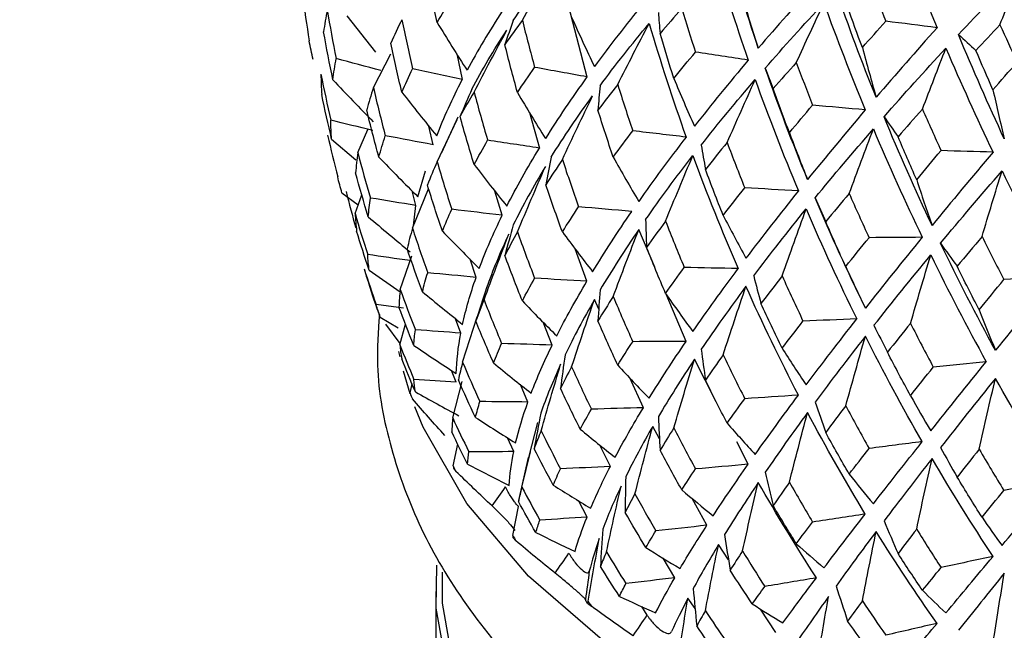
# Paper-space layout '_Trimetric' of a CAD drawing. Header units: millimetres. Extents: x -116 to 87, y -16 to 274.
# Tile 5 of 15: x -27 to -10, y 108 to 119. Entities that reach past the tile are written whole.
import ezdxf

# ---------------------------------------------------------------- set-up
doc = ezdxf.new("R2010")
doc.units = ezdxf.units.MM

psp = doc.layouts.new('_Trimetric')

# ---------------------------------------------------------------- linework, layer by layer
at = {"color": 7, "linetype": 'Continuous', "lineweight": 25}
for p, q in [((-17.812, 119.1), (-17.449, 117.712)), ((-21.504, 118.742), (-21.017, 118.126)), ((-21.054, 117.531), (-20.762, 118.101)), ((-19.647, 118.101), (-19.554, 117.667)), ((-19.627, 117.033), (-19.907, 116.431)), ((-18.417, 117.11), (-18.251, 116.512)), ((-20.043, 116.567), (-20.118, 116.882)), ((-19.978, 116.277), (-19.641, 116.991)), ((-21.317, 116.434), (-21.146, 116.824)), ((-21.759, 116.664), (-21.353, 116.31)), ((-20.304, 115.69), (-20.175, 116.125)), ((-21.585, 115.757), (-21.311, 115.553)), ((-21.364, 115.409), (-21.249, 115.724)), ((-20.336, 115.543), (-20.401, 115.788)), ((-20.395, 115.159), (-20.123, 115.823)), ((-18.879, 115.377), (-19.002, 115.786)), ((-20.378, 115.199), (-20.336, 115.543)), ((-16.305, 114.502), (-16.574, 115.138)), ((-20.601, 114.126), (-20.405, 114.694)), ((-17.449, 114.267), (-17.648, 114.814)), ((-19.321, 114.331), (-19.422, 114.637)), ((-21.127, 114.452), (-20.604, 114.086)), ((-15.775, 113.251), (-16.111, 114.045)), ((-20.545, 113.811), (-21.008, 113.871)), ((-17.25, 113.795), (-17.323, 113.956)), ((-20.94, 113.661), (-20.637, 113.481)), ((-20.603, 113.213), (-20.846, 113.543)), ((-20.608, 113.195), (-20.511, 113.54)), ((-19.578, 113.39), (-19.666, 113.633)), ((-19.548, 112.899), (-19.302, 113.667)), ((-18.036, 113.189), (-18.187, 113.575)), ((-20.604, 112.992), (-20.623, 113.08)), ((-15.267, 112.233), (-15.634, 112.949)), ((-20.433, 112.367), (-20.546, 112.746)), ((-19.659, 112.564), (-19.736, 112.762)), ((-20.436, 112.377), (-20.402, 112.535)), ((-19.716, 111.963), (-19.555, 112.572)), ((-16.497, 112.133), (-16.724, 112.634)), ((-18.446, 112.228), (-18.571, 112.523)), ((-20.424, 112.341), (-20.396, 112.282)), ((-18.282, 111.881), (-18.437, 111.291)), ((-16.225, 111.61), (-16.339, 111.818)), ((-18.685, 111.392), (-18.792, 111.627)), ((-14.727, 111.179), (-14.921, 111.557)), ((-19.706, 111.15), (-19.63, 111.518)), ((-18.548, 110.793), (-18.402, 111.39)), ((-17.054, 111.143), (-17.23, 111.503)), ((-18.443, 111.292), (-18.604, 110.566)), ((-19.702, 111.115), (-19.661, 111.058)), ((-17.448, 110.287), (-17.593, 110.565)), ((-15.423, 110.15), (-15.671, 110.601)), ((-18.7, 109.976), (-18.604, 110.468)), ((-18.703, 109.941), (-18.649, 109.887)), ((-15.059, 109.566), (-15.228, 109.825)), ((-15.967, 109.266), (-16.16, 109.594)), ((-20, 109.032), (-20, 72.03)), ((-15.624, 108.747), (-15.744, 108.919)), ((-17.441, 108.836), (-17.375, 108.786)), ((-16.433, 108.633), (-16.524, 108.779)), ((-14.261, 108.342), (-14.518, 108.736))]:
    psp.add_line(p, q, dxfattribs=at)
at = {"color": 7, "linetype": 'Continuous', "lineweight": 25, "flags": 128}
for points in [[(20.459, 112.446), (19.932, 111.236), (19.059, 109.973), (17.887, 108.776), (16.432, 107.664), (14.718, 106.654), (12.772, 105.764), (10.624, 105.005), (8.309, 104.392), (5.863, 103.933), (3.324, 103.635), (0.733, 103.504), (-1.869, 103.54), (-4.442, 103.745), (-6.945, 104.114), (-9.339, 104.642), (-11.585, 105.32), (-13.649, 106.137), (-15.497, 107.082), (-17.101, 108.138), (-18.435, 109.289), (-19.478, 110.518), (-20.215, 111.804), (-20.354, 112.145)], [(-0.094, 98.731), (-2.651, 98.822), (-5.164, 99.08), (-7.592, 99.502), (-9.896, 100.08), (-12.037, 100.806), (-13.981, 101.666), (-15.695, 102.647), (-17.151, 103.733), (-18.326, 104.906), (-19.2, 106.147), (-19.758, 107.435), (-19.993, 108.75), (-19.981, 109.476)], [(-19.894, 109.36), (-19.893, 108.837), (-19.66, 107.529), (-19.104, 106.247), (-18.234, 105.013), (-17.066, 103.845), (-15.617, 102.765), (-13.911, 101.788), (-11.977, 100.932), (-9.847, 100.211), (-7.554, 99.635), (-5.138, 99.216), (-2.637, 98.959), (-0.093, 98.868)]]:
    psp.add_lwpolyline(points, dxfattribs=at)
at = {"color": 7, "linetype": 'Continuous', "lineweight": 25}
for points, knots in [([(11.5, 205.72), (11.496, 206.615), (11.485, 209.222), (11.355, 213.451), (11.063, 218.36), (10.62, 223.137), (10.025, 227.777), (9.274, 232.271), (8.364, 236.61), (7.29, 240.786), (6.046, 244.788), (4.628, 248.6), (3.032, 252.206), (1.261, 255.584), (-0.681, 258.711), (-2.785, 261.566), (-5.034, 264.13), (-7.413, 266.395), (-9.904, 268.355), (-12.491, 270.012), (-15.159, 271.371), (-17.898, 272.437), (-20.696, 273.215), (-23.542, 273.709), (-26.426, 273.924), (-29.344, 273.864), (-32.292, 273.528), (-35.271, 272.917), (-38.283, 272.027), (-41.327, 270.85), (-44.402, 269.381), (-47.499, 267.616), (-50.609, 265.555), (-53.718, 263.205), (-56.809, 260.578), (-59.869, 257.688), (-62.887, 254.553), (-65.853, 251.187), (-68.764, 247.604), (-71.615, 243.817), (-74.404, 239.835), (-77.128, 235.67), (-79.784, 231.33), (-82.369, 226.825), (-84.88, 222.166), (-87.314, 217.363), (-89.667, 212.426), (-91.935, 207.365), (-94.114, 202.192), (-96.201, 196.918), (-98.191, 191.555), (-100.082, 186.113), (-101.868, 180.606), (-103.547, 175.046), (-105.114, 169.444), (-106.568, 163.814), (-107.903, 158.167), (-109.117, 152.516), (-110.208, 146.874), (-111.173, 141.252), (-112.008, 135.664), (-112.712, 130.12), (-113.282, 124.633), (-113.717, 119.214), (-114.012, 113.875), (-114.154, 109.31), (-114.168, 106.552), (-114.173, 105.508)], [0, 0, 0, 0, 0.00838, 0.024417, 0.040501, 0.056647, 0.072863, 0.089152, 0.105519, 0.121962, 0.13847, 0.155019, 0.171549, 0.187978, 0.204207, 0.220124, 0.235635, 0.250686, 0.265274, 0.279438, 0.293253, 0.306808, 0.320202, 0.333536, 0.34688, 0.360331, 0.373983, 0.387924, 0.402225, 0.416936, 0.432077, 0.447626, 0.463524, 0.479684, 0.496012, 0.512422, 0.52884, 0.545221, 0.561545, 0.577803, 0.593994, 0.610121, 0.626189, 0.642204, 0.658171, 0.674096, 0.689986, 0.705844, 0.721677, 0.737487, 0.75328, 0.769058, 0.784827, 0.800588, 0.816345, 0.832101, 0.847859, 0.863621, 0.879391, 0.895172, 0.910968, 0.926782, 0.942618, 0.958481, 0.974376, 0.990306, 1, 1, 1, 1]), ([(-91.173, 105.508), (-91.17, 106.298), (-91.16, 108.581), (-91.048, 112.462), (-90.799, 117.184), (-90.422, 122.024), (-89.921, 126.965), (-89.294, 131.993), (-88.544, 137.092), (-87.671, 142.245), (-86.678, 147.437), (-85.567, 152.652), (-84.342, 157.873), (-83.006, 163.086), (-81.562, 168.274), (-80.015, 173.421), (-78.371, 178.511), (-76.633, 183.53), (-74.808, 188.462), (-72.902, 193.293), (-70.922, 198.006), (-68.873, 202.589), (-66.763, 207.027), (-64.601, 211.307), (-62.393, 215.415), (-60.15, 219.339), (-57.879, 223.067), (-55.591, 226.587), (-53.296, 229.889), (-51.005, 232.963), (-48.729, 235.801), (-46.482, 238.395), (-44.274, 240.739), (-42.122, 242.829), (-40.037, 244.664), (-38.036, 246.243), (-36.133, 247.571), (-34.342, 248.655), (-32.678, 249.504), (-31.151, 250.133), (-29.77, 250.563), (-28.533, 250.814), (-27.426, 250.91), (-26.408, 250.866), (-25.396, 250.669), (-24.426, 250.299), (-23.432, 249.716), (-22.513, 249.008), (-21.55, 248.083), (-20.543, 246.905), (-19.505, 245.44), (-18.484, 243.729), (-17.491, 241.764), (-16.539, 239.543), (-15.639, 237.069), (-14.803, 234.344), (-14.042, 231.374), (-13.366, 228.166), (-12.782, 224.73), (-12.3, 221.076), (-11.923, 217.216), (-11.661, 213.16), (-11.521, 209.317), (-11.506, 206.788), (-11.5, 205.72)], [0, 0, 0, 0, 0.008604, 0.024854, 0.041144, 0.057479, 0.073853, 0.09026, 0.106696, 0.123155, 0.139632, 0.156125, 0.172628, 0.189139, 0.205652, 0.222166, 0.238674, 0.255174, 0.271661, 0.288132, 0.304582, 0.321008, 0.337403, 0.353764, 0.370084, 0.386358, 0.402578, 0.418738, 0.43483, 0.450847, 0.46678, 0.482623, 0.498369, 0.514014, 0.529558, 0.545007, 0.560379, 0.575704, 0.591028, 0.606418, 0.621997, 0.637968, 0.654669, 0.672692, 0.693171, 0.718039, 0.735987, 0.752392, 0.767888, 0.784316, 0.800151, 0.815683, 0.831092, 0.84648, 0.861891, 0.877365, 0.892925, 0.90858, 0.924333, 0.940181, 0.956118, 0.972139, 0.988235, 1, 1, 1, 1]), ([(-20.954, 113.702), (-20.974, 113.418), (-21.025, 112.662), (-20.787, 111.44), (-20.287, 110.079), (-19.511, 108.778), (-18.478, 107.541), (-17.186, 106.379), (-15.647, 105.31), (-13.885, 104.351), (-11.933, 103.519), (-9.823, 102.824), (-7.586, 102.271), (-5.252, 101.866), (-2.852, 101.611), (-0.416, 101.509), (2.024, 101.559), (4.438, 101.762), (6.794, 102.115), (9.063, 102.617), (11.217, 103.262), (13.228, 104.047), (15.07, 104.969), (16.718, 106.023), (18.143, 107.203), (19.311, 108.497), (20.196, 109.883), (20.766, 111.328), (21.043, 112.792), (20.974, 113.757), (20.94, 114.233)], [0, 0, 0, 0, 0.020024, 0.053252, 0.086505, 0.120412, 0.155386, 0.191456, 0.228319, 0.265561, 0.302836, 0.339998, 0.377024, 0.413931, 0.45075, 0.487518, 0.52427, 0.56104, 0.597858, 0.634762, 0.671794, 0.708996, 0.746403, 0.784022, 0.821785, 0.859368, 0.896288, 0.932047, 0.966499, 1, 1, 1, 1]), ([(-18.604, 110.468), (-18.604, 110.469), (-18.615, 110.475), (-18.642, 110.506), (-18.684, 110.559), (-18.731, 110.629), (-18.78, 110.709), (-18.811, 110.767), (-18.826, 110.796)], [0, 0, 0, 0, 0.016729, 0.213486, 0.410411, 0.606645, 0.804323, 1, 1, 1, 1]), ([(-19.05, 110.475), (-18.989, 110.416), (-18.866, 110.298), (-18.728, 110.149), (-18.685, 110.088), (-18.664, 110.059)], [0, 0, 0, 0, 0.341844, 0.68275, 1, 1, 1, 1]), ([(-17.754, 109.678), (-17.745, 109.663), (-17.728, 109.635), (-17.692, 109.58), (-17.627, 109.492), (-17.534, 109.39), (-17.46, 109.346), (-17.428, 109.35), (-17.415, 109.362), (-17.411, 109.372), (-17.409, 109.378)], [0, 0, 0, 0, 0.068735, 0.126229, 0.251156, 0.500283, 0.7491, 0.874618, 0.931709, 1, 1, 1, 1]), ([(-17.475, 108.898), (-17.476, 108.901), (-17.479, 108.905), (-17.489, 108.917), (-17.503, 108.931), (-17.526, 108.953), (-17.563, 108.988), (-17.625, 109.042), (-17.7, 109.107), (-17.785, 109.178), (-17.88, 109.258), (-17.949, 109.313), (-17.986, 109.343)], [0, 0, 0, 0, 0.069164, 0.135573, 0.196509, 0.250205, 0.377022, 0.499747, 0.622613, 0.749559, 0.864328, 1, 1, 1, 1]), ([(-16.433, 108.633), (-16.423, 108.618), (-16.405, 108.591), (-16.365, 108.539), (-16.292, 108.455), (-16.183, 108.36), (-16.092, 108.321), (-16.05, 108.327), (-16.031, 108.34), (-16.025, 108.35), (-16.022, 108.356)], [0, 0, 0, 0, 0.068735, 0.126229, 0.251156, 0.500283, 0.7491, 0.874618, 0.931709, 1, 1, 1, 1])]:
    psp.add_open_spline(points, degree=3, knots=knots, dxfattribs=at)
for points in [[(-12.212, 120.227), (-11.998, 119.661), (-11.773, 119.099), (-11.538, 118.541)], [(-14.556, 118.197), (-14.762, 118.805), (-14.952, 119.419), (-15.126, 120.038)], [(-15.319, 119.833), (-15.137, 119.216), (-14.939, 118.603), (-14.727, 117.995)], [(-18.693, 118.661), (-18.47, 118.991), (-18.226, 119.325), (-17.959, 119.663)], [(-18.54, 118.667), (-18.349, 119), (-18.155, 119.332), (-17.959, 119.663)], [(-11.177, 118.424), (-10.832, 118.794), (-10.476, 119.167), (-10.109, 119.545)], [(-10.477, 118.589), (-10.355, 118.909), (-10.233, 119.227), (-10.109, 119.545)], [(-19.978, 118.627), (-20.037, 118.9), (-20.092, 119.173), (-20.143, 119.447)], [(-13.576, 119.309), (-13.917, 118.933), (-14.244, 118.562), (-14.556, 118.197)], [(-12.656, 119.296), (-12.574, 119.08), (-12.49, 118.864), (-12.404, 118.65)], [(-22.255, 119.107), (-22.22, 118.845), (-22.181, 118.583), (-22.138, 118.322)], [(-19.978, 118.627), (-19.9, 118.762), (-19.817, 118.898), (-19.731, 119.035)], [(-14.823, 119.051), (-14.737, 118.764), (-14.648, 118.479), (-14.556, 118.197)], [(-12.568, 117.368), (-12.807, 117.963), (-13.033, 118.564), (-13.244, 119.171)], [(-16.497, 118.949), (-16.792, 118.589), (-17.067, 118.234), (-17.323, 117.886)], [(-15.849, 118.863), (-15.974, 118.723), (-16.096, 118.584), (-16.215, 118.446)], [(-15.849, 118.863), (-15.774, 118.617), (-15.697, 118.373), (-15.617, 118.129)], [(-14.44, 117.86), (-14.125, 118.22), (-13.795, 118.585), (-13.449, 118.954)], [(-13.915, 117.953), (-13.761, 118.288), (-13.606, 118.622), (-13.449, 118.954)], [(-13.449, 118.954), (-13.229, 118.349), (-12.996, 117.749), (-12.75, 117.155)], [(-12.799, 118.207), (-12.884, 118.433), (-12.967, 118.66), (-13.049, 118.888)], [(-21.834, 118.842), (-21.858, 118.717), (-21.879, 118.593), (-21.895, 118.47)], [(-21.834, 118.842), (-21.787, 118.567), (-21.737, 118.293), (-21.683, 118.02)], [(-18.879, 118.822), (-19.099, 118.483), (-19.297, 118.15), (-19.472, 117.823)], [(-17.708, 118.717), (-17.583, 118.437), (-17.455, 118.16), (-17.323, 117.886)], [(-16.243, 118.798), (-16.235, 118.681), (-16.225, 118.564), (-16.215, 118.446)], [(-20.574, 118.676), (-20.64, 118.543), (-20.703, 118.412), (-20.762, 118.28)], [(-20.574, 118.676), (-20.518, 118.4), (-20.457, 118.125), (-20.393, 117.85)], [(-19.978, 118.627), (-19.813, 118.356), (-19.645, 118.088), (-19.472, 117.823)], [(-18.54, 118.667), (-18.642, 118.529), (-18.74, 118.392), (-18.835, 118.255)], [(-18.693, 118.661), (-18.741, 118.526), (-18.788, 118.391), (-18.835, 118.255)], [(-18.54, 118.667), (-18.474, 118.401), (-18.405, 118.136), (-18.332, 117.872)], [(-17.228, 117.563), (-16.972, 117.908), (-16.696, 118.258), (-16.4, 118.613)], [(-16.93, 117.583), (-16.755, 117.927), (-16.579, 118.27), (-16.4, 118.613)], [(-16.4, 118.613), (-16.209, 117.967), (-16.001, 117.329), (-15.775, 116.697)], [(-12.799, 118.207), (-12.669, 118.354), (-12.538, 118.501), (-12.404, 118.65)], [(-11.538, 118.541), (-11.894, 118.144), (-12.237, 117.753), (-12.568, 117.368)], [(-11.538, 118.541), (-11.826, 118.578), (-12.115, 118.614), (-12.404, 118.65)], [(-10.477, 118.589), (-10.614, 118.444), (-10.749, 118.3), (-10.882, 118.156)], [(-10.477, 118.589), (-10.382, 118.378), (-10.285, 118.168), (-10.188, 117.959)], [(-21.737, 117.663), (-21.794, 117.931), (-21.846, 118.2), (-21.895, 118.47)], [(-19.391, 117.505), (-19.219, 117.831), (-19.022, 118.162), (-18.802, 118.498)], [(-19.355, 117.455), (-19.173, 117.804), (-18.989, 118.152), (-18.802, 118.498)], [(-15.982, 117.687), (-16.062, 117.939), (-16.14, 118.192), (-16.215, 118.446)], [(-10.404, 116.666), (-10.673, 117.245), (-10.931, 117.831), (-11.177, 118.424)], [(-11.177, 118.424), (-11.079, 118.335), (-10.981, 118.246), (-10.882, 118.156)], [(-22.071, 118.003), (-22.097, 118.109), (-22.119, 118.215), (-22.138, 118.322)], [(-20.574, 117.456), (-20.64, 117.729), (-20.703, 118.004), (-20.762, 118.28)], [(-18.622, 117.447), (-18.697, 117.716), (-18.768, 117.985), (-18.835, 118.255)], [(-12.799, 118.207), (-12.724, 117.924), (-12.647, 117.645), (-12.568, 117.368)], [(-12.434, 117.039), (-12.1, 117.419), (-11.752, 117.804), (-11.39, 118.195)], [(-11.785, 117.168), (-11.654, 117.511), (-11.523, 117.854), (-11.39, 118.195)], [(-11.39, 118.195), (-11.135, 117.604), (-10.87, 117.02), (-10.594, 116.442)], [(-21.737, 117.663), (-21.723, 117.781), (-21.705, 117.9), (-21.683, 118.02)], [(-20.926, 117.819), (-21.178, 117.885), (-21.431, 117.952), (-21.683, 118.02)], [(-15.982, 117.687), (-15.863, 117.834), (-15.741, 117.981), (-15.617, 118.129)], [(-14.727, 117.995), (-15.024, 118.04), (-15.32, 118.085), (-15.617, 118.129)], [(-10.595, 117.492), (-10.692, 117.712), (-10.788, 117.934), (-10.882, 118.156)], [(-20.574, 117.456), (-20.518, 117.586), (-20.457, 117.717), (-20.393, 117.85)], [(-19.554, 117.667), (-19.834, 117.728), (-20.114, 117.789), (-20.393, 117.85)], [(-18.622, 117.447), (-18.529, 117.588), (-18.432, 117.729), (-18.332, 117.872)], [(-17.449, 117.712), (-17.744, 117.765), (-18.038, 117.818), (-18.332, 117.872)], [(-14.727, 117.995), (-15.046, 117.616), (-15.349, 117.243), (-15.634, 116.879)], [(-13.726, 115.981), (-13.98, 116.6), (-14.218, 117.226), (-14.44, 117.86)], [(-14.44, 117.86), (-14.396, 117.745), (-14.352, 117.629), (-14.307, 117.513)], [(-13.915, 117.953), (-14.048, 117.806), (-14.179, 117.659), (-14.307, 117.513)], [(-13.915, 117.953), (-13.825, 117.713), (-13.734, 117.473), (-13.64, 117.235)], [(-10.595, 117.492), (-10.461, 117.647), (-10.325, 117.803), (-10.188, 117.959)], [(-21.94, 117.756), (-21.888, 117.496), (-21.833, 117.237), (-21.774, 116.979)], [(-21.94, 117.756), (-21.939, 117.642), (-21.935, 117.527), (-21.927, 117.414)], [(-17.449, 117.712), (-17.704, 117.358), (-17.938, 117.012), (-18.151, 116.673)], [(-15.982, 117.687), (-15.869, 117.415), (-15.753, 117.145), (-15.634, 116.879)], [(-21.737, 117.663), (-21.513, 117.424), (-21.286, 117.188), (-21.057, 116.954)], [(-21.054, 117.531), (-21.096, 117.404), (-21.134, 117.278), (-21.167, 117.154)], [(-21.054, 117.531), (-20.991, 117.259), (-20.924, 116.989), (-20.853, 116.72)], [(-19.986, 116.716), (-19.866, 117.026), (-19.722, 117.343), (-19.554, 117.667)], [(-16.93, 117.583), (-17.044, 117.438), (-17.155, 117.295), (-17.263, 117.152)], [(-17.228, 117.563), (-17.241, 117.426), (-17.252, 117.289), (-17.263, 117.152)], [(-16.93, 117.583), (-16.848, 117.321), (-16.764, 117.061), (-16.676, 116.802)], [(-15.521, 116.562), (-15.236, 116.923), (-14.932, 117.291), (-14.609, 117.665)], [(-15.082, 116.604), (-14.926, 116.959), (-14.769, 117.312), (-14.609, 117.665)], [(-14.609, 117.665), (-14.382, 117.032), (-14.139, 116.408), (-13.88, 115.79)], [(-21.759, 116.664), (-21.818, 116.913), (-21.874, 117.163), (-21.927, 117.414)], [(-20.574, 117.456), (-20.381, 117.207), (-20.185, 116.96), (-19.986, 116.716)], [(-19.391, 117.505), (-19.458, 117.352), (-19.525, 117.2), (-19.591, 117.047)], [(-19.355, 117.455), (-19.437, 117.318), (-19.516, 117.182), (-19.591, 117.047)], [(-19.355, 117.455), (-19.282, 117.184), (-19.206, 116.913), (-19.126, 116.642)], [(-18.622, 117.447), (-18.468, 117.186), (-18.311, 116.928), (-18.151, 116.673)], [(-18.052, 116.36), (-17.841, 116.698), (-17.608, 117.042), (-17.354, 117.393)], [(-17.864, 116.318), (-17.696, 116.677), (-17.526, 117.035), (-17.354, 117.393)], [(-14.031, 116.77), (-14.125, 117.017), (-14.217, 117.264), (-14.307, 117.513)], [(-10.595, 117.492), (-10.533, 117.214), (-10.469, 116.938), (-10.404, 116.666)], [(-14.031, 116.77), (-13.903, 116.924), (-13.773, 117.079), (-13.64, 117.235)], [(-12.75, 117.155), (-13.046, 117.182), (-13.343, 117.208), (-13.64, 117.235)], [(-20.961, 116.358), (-21.034, 116.622), (-21.102, 116.887), (-21.167, 117.154)], [(-19.355, 116.236), (-19.437, 116.505), (-19.516, 116.775), (-19.591, 117.047)], [(-17.005, 116.358), (-17.095, 116.622), (-17.181, 116.887), (-17.263, 117.152)], [(-12.75, 117.155), (-13.09, 116.756), (-13.415, 116.364), (-13.726, 115.981)], [(-11.624, 115.206), (-11.909, 115.809), (-12.178, 116.419), (-12.434, 117.039)], [(-12.434, 117.039), (-12.356, 116.927), (-12.277, 116.815), (-12.197, 116.703)], [(-11.785, 117.168), (-11.924, 117.012), (-12.062, 116.857), (-12.197, 116.703)], [(-11.785, 117.168), (-11.682, 116.933), (-11.578, 116.7), (-11.472, 116.468)], [(-21.065, 116.808), (-21.301, 116.865), (-21.538, 116.922), (-21.774, 116.979)], [(-21.759, 116.664), (-21.767, 116.768), (-21.772, 116.873), (-21.774, 116.979)], [(-21.827, 116.729), (-21.774, 116.493), (-21.717, 116.258), (-21.657, 116.024)], [(-20.961, 116.358), (-20.929, 116.477), (-20.893, 116.598), (-20.853, 116.72)], [(-20.043, 116.567), (-20.313, 116.617), (-20.583, 116.668), (-20.853, 116.72)], [(-17.005, 116.358), (-16.898, 116.505), (-16.789, 116.653), (-16.676, 116.802)], [(-15.775, 116.697), (-16.075, 116.731), (-16.376, 116.766), (-16.676, 116.802)], [(-15.775, 116.697), (-16.061, 116.326), (-16.327, 115.964), (-16.574, 115.612)], [(-14.031, 116.77), (-13.932, 116.504), (-13.83, 116.241), (-13.726, 115.981)], [(-13.597, 115.672), (-13.285, 116.052), (-12.958, 116.438), (-12.614, 116.833)], [(-13.022, 115.745), (-12.888, 116.109), (-12.752, 116.471), (-12.614, 116.833)], [(-12.614, 116.833), (-12.353, 116.215), (-12.077, 115.606), (-11.789, 115.006)], [(-11.883, 115.978), (-11.99, 116.218), (-12.095, 116.46), (-12.197, 116.703)], [(-19.355, 116.236), (-19.282, 116.37), (-19.206, 116.505), (-19.126, 116.642)], [(-18.251, 116.512), (-18.542, 116.555), (-18.834, 116.598), (-19.126, 116.642)], [(-15.521, 116.562), (-15.498, 116.426), (-15.474, 116.289), (-15.449, 116.152)], [(-15.082, 116.604), (-15.207, 116.453), (-15.33, 116.302), (-15.449, 116.152)], [(-15.082, 116.604), (-14.986, 116.348), (-14.887, 116.094), (-14.785, 115.84)], [(-21.317, 116.434), (-21.333, 116.319), (-21.346, 116.205), (-21.355, 116.091)], [(-21.317, 116.434), (-21.25, 116.178), (-21.179, 115.923), (-21.104, 115.669)], [(-20.961, 116.358), (-20.745, 116.133), (-20.526, 115.91), (-20.304, 115.69)], [(-18.802, 115.531), (-18.64, 115.849), (-18.456, 116.176), (-18.251, 116.512)], [(-18.052, 116.36), (-18.083, 116.205), (-18.114, 116.049), (-18.144, 115.893)], [(-17.005, 116.358), (-16.864, 116.106), (-16.721, 115.857), (-16.574, 115.612)], [(-16.458, 115.305), (-16.213, 115.657), (-15.947, 116.016), (-15.662, 116.383)], [(-16.122, 115.279), (-15.971, 115.648), (-15.818, 116.016), (-15.662, 116.383)], [(-15.662, 116.383), (-15.425, 115.74), (-15.17, 115.105), (-14.897, 114.478)], [(-11.883, 115.978), (-11.748, 116.14), (-11.611, 116.303), (-11.472, 116.468)], [(-10.594, 116.442), (-10.95, 116.021), (-11.293, 115.609), (-11.624, 115.206)], [(-10.594, 116.442), (-10.886, 116.45), (-11.179, 116.459), (-11.472, 116.468)], [(-19.978, 116.277), (-20.037, 116.147), (-20.092, 116.018), (-20.143, 115.891)], [(-19.978, 116.277), (-19.9, 116.009), (-19.817, 115.743), (-19.731, 115.479)], [(-19.355, 116.236), (-19.173, 115.998), (-18.989, 115.763), (-18.802, 115.531)], [(-18.151, 116.199), (-18.354, 115.864), (-18.535, 115.536), (-18.693, 115.216)], [(-18.622, 115.097), (-18.468, 115.466), (-18.311, 115.833), (-18.151, 116.199)], [(-17.864, 116.318), (-17.961, 116.175), (-18.054, 116.034), (-18.144, 115.893)], [(-17.864, 116.318), (-17.776, 116.051), (-17.684, 115.785), (-17.59, 115.52)], [(-21.585, 115.757), (-21.612, 115.845), (-21.636, 115.934), (-21.657, 116.024)], [(-21.141, 115.352), (-21.216, 115.598), (-21.287, 115.844), (-21.355, 116.091)], [(-15.149, 115.376), (-15.252, 115.634), (-15.352, 115.892), (-15.449, 116.152)], [(-11.481, 114.906), (-11.148, 115.305), (-10.802, 115.712), (-10.442, 116.128)], [(-10.78, 115.018), (-10.669, 115.389), (-10.556, 115.759), (-10.442, 116.128)], [(-10.442, 116.128), (-10.15, 115.527), (-9.847, 114.936), (-9.533, 114.354)], [(-19.89, 115.109), (-19.978, 115.369), (-20.062, 115.629), (-20.143, 115.891)], [(-17.864, 115.098), (-17.961, 115.361), (-18.054, 115.627), (-18.144, 115.893)], [(-11.883, 115.978), (-11.799, 115.717), (-11.713, 115.46), (-11.624, 115.206)], [(-21.515, 115.779), (-21.463, 115.574), (-21.409, 115.37), (-21.352, 115.165)], [(-15.149, 115.376), (-15.03, 115.529), (-14.909, 115.684), (-14.785, 115.84)], [(-13.88, 115.79), (-14.182, 115.807), (-14.483, 115.823), (-14.785, 115.84)], [(-13.88, 115.79), (-14.192, 115.401), (-14.487, 115.023), (-14.765, 114.654)], [(-13.022, 115.745), (-13.157, 115.586), (-13.289, 115.427), (-13.418, 115.27)], [(-13.022, 115.745), (-12.913, 115.496), (-12.801, 115.247), (-12.687, 115)], [(-21.141, 115.352), (-21.132, 115.457), (-21.12, 115.562), (-21.104, 115.669)], [(-20.336, 115.543), (-20.592, 115.584), (-20.848, 115.626), (-21.104, 115.669)], [(-12.749, 113.813), (-13.048, 114.423), (-13.331, 115.042), (-13.597, 115.672)], [(-13.597, 115.672), (-13.538, 115.538), (-13.478, 115.404), (-13.418, 115.27)], [(-21.364, 115.409), (-21.296, 115.177), (-21.225, 114.946), (-21.15, 114.716)], [(-21.364, 115.409), (-21.358, 115.309), (-21.349, 115.21), (-21.337, 115.112)], [(-19.89, 115.109), (-19.841, 115.231), (-19.788, 115.355), (-19.731, 115.479)], [(-18.879, 115.377), (-19.163, 115.411), (-19.447, 115.445), (-19.731, 115.479)], [(-19.267, 114.481), (-19.159, 114.77), (-19.03, 115.069), (-18.879, 115.377)], [(-17.864, 115.098), (-17.776, 115.237), (-17.684, 115.378), (-17.59, 115.52)], [(-16.691, 115.444), (-16.99, 115.469), (-17.29, 115.494), (-17.59, 115.52)], [(-17.354, 114.426), (-17.153, 114.755), (-16.932, 115.094), (-16.691, 115.444)], [(-15.149, 115.376), (-15.024, 115.132), (-14.896, 114.891), (-14.765, 114.654)], [(-14.634, 114.355), (-14.357, 114.723), (-14.062, 115.099), (-13.75, 115.484)], [(-14.154, 114.354), (-14.021, 114.731), (-13.887, 115.108), (-13.75, 115.484)], [(-13.75, 115.484), (-13.48, 114.856), (-13.194, 114.238), (-12.894, 113.629)], [(-21.141, 115.352), (-20.907, 115.152), (-20.671, 114.955), (-20.432, 114.76)], [(-18.693, 115.216), (-18.741, 115.043), (-18.788, 114.872), (-18.835, 114.7)], [(-16.458, 115.305), (-16.454, 115.149), (-16.449, 114.993), (-16.443, 114.836)], [(-16.122, 115.279), (-16.232, 115.13), (-16.339, 114.983), (-16.443, 114.836)], [(-16.122, 115.279), (-16.02, 115.018), (-15.915, 114.758), (-15.807, 114.499)], [(-13.08, 114.513), (-13.196, 114.764), (-13.308, 115.016), (-13.418, 115.27)], [(-21.127, 114.452), (-21.2, 114.671), (-21.27, 114.892), (-21.337, 115.112)], [(-20.395, 115.159), (-20.428, 115.042), (-20.458, 114.927), (-20.485, 114.812)], [(-20.395, 115.159), (-20.313, 114.908), (-20.227, 114.657), (-20.138, 114.408)], [(-19.89, 115.109), (-19.685, 114.897), (-19.477, 114.687), (-19.267, 114.481)], [(-19.186, 113.95), (-19.051, 114.32), (-18.912, 114.69), (-18.769, 115.059)], [(-18.769, 115.059), (-18.916, 114.749), (-19.041, 114.447), (-19.144, 114.153)], [(-18.622, 115.097), (-18.697, 114.963), (-18.768, 114.831), (-18.835, 114.7)], [(-18.622, 115.097), (-18.529, 114.835), (-18.432, 114.574), (-18.332, 114.316)], [(-17.864, 115.098), (-17.696, 114.871), (-17.526, 114.646), (-17.354, 114.426)], [(-16.574, 115.138), (-16.813, 114.789), (-17.031, 114.449), (-17.228, 114.118)], [(-17.005, 114.008), (-16.864, 114.385), (-16.721, 114.762), (-16.574, 115.138)], [(-13.08, 114.513), (-12.951, 114.674), (-12.82, 114.836), (-12.687, 115)], [(-11.789, 115.006), (-12.123, 114.597), (-12.443, 114.2), (-12.749, 113.813)], [(-11.789, 115.006), (-12.088, 115.004), (-12.388, 115.002), (-12.687, 115)], [(-10.553, 113.101), (-10.877, 113.691), (-11.186, 114.293), (-11.481, 114.906)], [(-11.481, 114.906), (-11.388, 114.776), (-11.294, 114.647), (-11.199, 114.517)], [(-10.78, 115.018), (-10.922, 114.85), (-11.061, 114.683), (-11.199, 114.517)], [(-10.78, 115.018), (-10.659, 114.775), (-10.536, 114.534), (-10.411, 114.294)], [(-20.436, 114.613), (-20.675, 114.646), (-20.913, 114.681), (-21.15, 114.716)], [(-21.127, 114.452), (-21.137, 114.539), (-21.145, 114.627), (-21.15, 114.716)], [(-20.226, 114.088), (-20.316, 114.328), (-20.402, 114.57), (-20.485, 114.812)], [(-18.54, 113.935), (-18.642, 114.188), (-18.74, 114.443), (-18.835, 114.7)], [(-16.122, 114.06), (-16.232, 114.316), (-16.339, 114.575), (-16.443, 114.836)], [(-12.604, 113.522), (-12.3, 113.908), (-11.98, 114.303), (-11.645, 114.708)], [(-11.987, 113.555), (-11.875, 113.94), (-11.761, 114.324), (-11.645, 114.708)], [(-11.645, 114.708), (-11.346, 114.097), (-11.034, 113.497), (-10.709, 112.908)], [(-21.21, 114.473), (-21.145, 114.272), (-21.078, 114.071), (-21.008, 113.871)], [(-21.21, 114.473), (-21.187, 114.392), (-21.162, 114.31), (-21.134, 114.23)], [(-20.226, 114.088), (-20.2, 114.193), (-20.171, 114.3), (-20.138, 114.408)], [(-19.321, 114.331), (-19.594, 114.356), (-19.866, 114.382), (-20.138, 114.408)], [(-16.122, 114.06), (-16.02, 114.204), (-15.915, 114.351), (-15.807, 114.499)], [(-14.897, 114.478), (-15.2, 114.485), (-15.503, 114.492), (-15.807, 114.499)], [(-15.662, 113.416), (-15.425, 113.759), (-15.17, 114.113), (-14.897, 114.478)], [(-13.08, 114.513), (-12.972, 114.276), (-12.861, 114.043), (-12.749, 113.813)], [(-10.827, 113.782), (-10.954, 114.026), (-11.078, 114.271), (-11.199, 114.517)], [(-20.94, 113.661), (-21.007, 113.849), (-21.072, 114.039), (-21.134, 114.23)], [(-19.548, 113.538), (-19.493, 113.792), (-19.417, 114.057), (-19.321, 114.331)], [(-18.54, 113.935), (-18.474, 114.06), (-18.405, 114.187), (-18.332, 114.316)], [(-17.449, 114.267), (-17.744, 114.283), (-18.038, 114.299), (-18.332, 114.316)], [(-17.959, 113.343), (-17.809, 113.64), (-17.639, 113.948), (-17.449, 114.267)], [(-14.634, 114.355), (-14.594, 114.2), (-14.553, 114.045), (-14.511, 113.89)], [(-14.154, 114.354), (-14.276, 114.198), (-14.395, 114.043), (-14.511, 113.89)], [(-14.154, 114.354), (-14.039, 114.099), (-13.922, 113.846), (-13.802, 113.594)], [(-10.827, 113.782), (-10.69, 113.951), (-10.552, 114.122), (-10.411, 114.294)], [(-9.533, 114.354), (-9.885, 113.924), (-10.225, 113.507), (-10.553, 113.101)], [(-9.533, 114.354), (-9.826, 114.334), (-10.118, 114.314), (-10.411, 114.294)], [(-20.601, 114.126), (-20.611, 114.026), (-20.619, 113.928), (-20.623, 113.83)], [(-20.601, 114.126), (-20.519, 113.899), (-20.434, 113.673), (-20.346, 113.447)], [(-20.226, 114.088), (-20.002, 113.902), (-19.777, 113.719), (-19.548, 113.538)], [(-19.144, 114.153), (-19.205, 113.967), (-19.266, 113.781), (-19.326, 113.596)], [(-17.228, 114.118), (-17.241, 113.944), (-17.252, 113.77), (-17.263, 113.596)], [(-16.122, 114.06), (-15.971, 113.842), (-15.818, 113.627), (-15.662, 113.416)], [(-14.765, 114.18), (-15.036, 113.815), (-15.288, 113.461), (-15.521, 113.117)], [(-15.149, 113.025), (-15.024, 113.411), (-14.896, 113.795), (-14.765, 114.18)], [(-13.88, 112.345), (-14.192, 112.945), (-14.487, 113.557), (-14.765, 114.18)], [(-20.94, 113.661), (-20.965, 113.73), (-20.987, 113.8), (-21.008, 113.871)], [(-19.186, 113.95), (-19.236, 113.83), (-19.283, 113.712), (-19.326, 113.596)], [(-19.186, 113.95), (-19.09, 113.703), (-18.991, 113.459), (-18.889, 113.215)], [(-18.54, 113.935), (-18.349, 113.734), (-18.155, 113.537), (-17.959, 113.343)], [(-17.323, 113.956), (-17.509, 113.636), (-17.674, 113.324), (-17.818, 113.023)], [(-17.708, 112.822), (-17.583, 113.2), (-17.455, 113.578), (-17.323, 113.956)], [(-17.005, 114.008), (-17.095, 113.869), (-17.181, 113.732), (-17.263, 113.596)], [(-17.005, 114.008), (-16.898, 113.752), (-16.789, 113.498), (-16.676, 113.246)], [(-14.154, 113.134), (-14.276, 113.384), (-14.395, 113.636), (-14.511, 113.89)], [(-20.372, 113.183), (-20.459, 113.398), (-20.542, 113.614), (-20.623, 113.83)], [(-10.827, 113.782), (-10.738, 113.551), (-10.647, 113.324), (-10.553, 113.101)], [(-19.027, 112.888), (-19.13, 113.123), (-19.23, 113.359), (-19.326, 113.596)], [(-16.93, 112.851), (-17.044, 113.097), (-17.155, 113.346), (-17.263, 113.596)], [(-14.154, 113.134), (-14.039, 113.285), (-13.922, 113.439), (-13.802, 113.594)], [(-12.894, 113.629), (-13.196, 113.617), (-13.499, 113.606), (-13.802, 113.594)], [(-13.75, 112.517), (-13.48, 112.876), (-13.194, 113.246), (-12.894, 113.629)], [(-11.987, 113.555), (-12.119, 113.391), (-12.249, 113.229), (-12.376, 113.068)], [(-11.987, 113.555), (-11.862, 113.308), (-11.734, 113.062), (-11.603, 112.818)], [(-20.372, 113.183), (-20.366, 113.27), (-20.358, 113.358), (-20.346, 113.447)], [(-19.578, 113.39), (-19.835, 113.408), (-20.091, 113.427), (-20.346, 113.447)], [(-19.657, 112.709), (-19.649, 112.927), (-19.623, 113.154), (-19.578, 113.39)], [(-12.604, 113.522), (-12.529, 113.371), (-12.453, 113.22), (-12.376, 113.068)], [(-20.608, 113.195), (-20.53, 112.998), (-20.451, 112.802), (-20.369, 112.606)], [(-20.608, 113.195), (-20.6, 113.114), (-20.589, 113.034), (-20.577, 112.955)], [(-19.027, 112.888), (-18.984, 112.996), (-18.938, 113.105), (-18.889, 113.215)], [(-18.036, 113.189), (-18.32, 113.197), (-18.605, 113.206), (-18.889, 113.215)], [(-16.93, 112.851), (-16.848, 112.981), (-16.764, 113.112), (-16.676, 113.246)], [(-15.775, 113.251), (-16.075, 113.249), (-16.376, 113.247), (-16.676, 113.246)], [(-16.4, 112.293), (-16.209, 112.6), (-16.001, 112.92), (-15.775, 113.251)], [(-12.749, 113.339), (-13.048, 112.957), (-13.331, 112.586), (-13.597, 112.227)], [(-13.08, 112.163), (-12.972, 112.555), (-12.861, 112.947), (-12.749, 113.339)], [(-11.789, 111.56), (-12.123, 112.141), (-12.443, 112.734), (-12.749, 113.339)], [(-20.372, 113.183), (-20.135, 113.023), (-19.897, 112.865), (-19.657, 112.709)], [(-18.39, 112.378), (-18.291, 112.638), (-18.173, 112.908), (-18.036, 113.189)], [(-15.521, 113.117), (-15.498, 112.943), (-15.474, 112.77), (-15.449, 112.596)], [(-14.154, 113.134), (-14.021, 112.925), (-13.887, 112.719), (-13.75, 112.517)], [(-11.987, 112.335), (-12.119, 112.577), (-12.249, 112.822), (-12.376, 113.068)], [(-20.345, 112.399), (-20.424, 112.583), (-20.502, 112.769), (-20.577, 112.955)], [(-19.548, 112.899), (-19.575, 112.798), (-19.599, 112.698), (-19.62, 112.6)], [(-19.548, 112.899), (-19.454, 112.677), (-19.357, 112.456), (-19.257, 112.237)], [(-19.027, 112.888), (-18.817, 112.715), (-18.605, 112.545), (-18.39, 112.378)], [(-17.893, 112.864), (-18.024, 112.579), (-18.136, 112.304), (-18.229, 112.039)], [(-18.222, 111.744), (-18.116, 112.118), (-18.006, 112.491), (-17.893, 112.864)], [(-17.818, 113.023), (-17.845, 112.834), (-17.871, 112.646), (-17.896, 112.458)], [(-15.634, 112.949), (-15.856, 112.616), (-16.059, 112.293), (-16.243, 111.982)], [(-15.982, 111.792), (-15.869, 112.178), (-15.753, 112.563), (-15.634, 112.949)], [(-15.149, 113.025), (-15.252, 112.88), (-15.352, 112.737), (-15.449, 112.596)], [(-15.149, 113.025), (-15.03, 112.776), (-14.909, 112.529), (-14.785, 112.284)], [(-11.645, 111.741), (-11.346, 112.117), (-11.034, 112.506), (-10.709, 112.908)], [(-10.709, 112.908), (-11.007, 112.877), (-11.305, 112.847), (-11.603, 112.818)], [(-17.708, 112.822), (-17.774, 112.699), (-17.837, 112.578), (-17.896, 112.458)], [(-17.708, 112.822), (-17.6, 112.582), (-17.489, 112.344), (-17.375, 112.107)], [(-16.93, 112.851), (-16.755, 112.661), (-16.579, 112.475), (-16.4, 112.293)], [(-11.987, 112.335), (-11.862, 112.494), (-11.734, 112.655), (-11.603, 112.818)], [(-19.659, 112.564), (-19.896, 112.577), (-20.132, 112.591), (-20.369, 112.606)], [(-20.345, 112.399), (-20.355, 112.467), (-20.363, 112.536), (-20.369, 112.606)], [(-19.331, 111.97), (-19.43, 112.179), (-19.526, 112.389), (-19.62, 112.6)], [(-15.082, 111.872), (-15.207, 112.112), (-15.33, 112.353), (-15.449, 112.596)], [(-10.553, 112.627), (-10.877, 112.226), (-11.186, 111.837), (-11.481, 111.46)], [(-10.827, 111.432), (-10.738, 111.831), (-10.647, 112.229), (-10.553, 112.627)], [(-9.533, 110.908), (-9.885, 111.468), (-10.225, 112.041), (-10.553, 112.627)], [(-20.436, 112.377), (-20.423, 112.345), (-20.41, 112.314), (-20.396, 112.282)], [(-20.436, 112.377), (-20.432, 112.365), (-20.428, 112.353), (-20.424, 112.341)], [(-20.345, 112.399), (-20.102, 112.263), (-19.857, 112.128), (-19.61, 111.996)], [(-17.562, 111.77), (-17.676, 111.998), (-17.788, 112.227), (-17.896, 112.458)], [(-19.847, 111.664), (-20.032, 111.868), (-20.216, 112.074), (-20.396, 112.282)], [(-19.331, 111.97), (-19.309, 112.057), (-19.284, 112.146), (-19.257, 112.237)], [(-18.446, 112.228), (-18.716, 112.23), (-18.987, 112.233), (-19.257, 112.237)], [(-18.653, 111.538), (-18.601, 111.758), (-18.532, 111.988), (-18.446, 112.228)], [(-15.082, 111.872), (-14.986, 112.008), (-14.887, 112.145), (-14.785, 112.284)], [(-13.88, 112.345), (-14.182, 112.324), (-14.483, 112.304), (-14.785, 112.284)], [(-14.609, 111.345), (-14.382, 111.665), (-14.139, 111.998), (-13.88, 112.345)], [(-13.597, 112.227), (-13.538, 112.056), (-13.478, 111.885), (-13.418, 111.714)], [(-11.987, 112.335), (-11.875, 112.133), (-11.761, 111.935), (-11.645, 111.741)], [(-18.229, 112.039), (-18.267, 111.839), (-18.304, 111.639), (-18.341, 111.44)], [(-17.562, 111.77), (-17.502, 111.881), (-17.44, 111.993), (-17.375, 112.107)], [(-16.497, 112.133), (-16.79, 112.124), (-17.083, 112.115), (-17.375, 112.107)], [(-16.973, 111.297), (-16.832, 111.564), (-16.673, 111.843), (-16.497, 112.133)], [(-13.726, 112.052), (-13.98, 111.704), (-14.218, 111.368), (-14.44, 111.044)], [(-14.031, 110.875), (-13.932, 111.267), (-13.83, 111.659), (-13.726, 112.052)], [(-12.75, 110.339), (-13.09, 110.897), (-13.415, 111.468), (-13.726, 112.052)], [(-13.08, 112.163), (-13.196, 112.011), (-13.308, 111.861), (-13.418, 111.714)], [(-13.08, 112.163), (-12.951, 111.921), (-12.82, 111.682), (-12.687, 111.445)], [(-19.716, 111.963), (-19.723, 111.882), (-19.728, 111.802), (-19.73, 111.723)], [(-19.716, 111.963), (-19.628, 111.771), (-19.537, 111.579), (-19.444, 111.389)], [(-19.331, 111.97), (-19.107, 111.824), (-18.881, 111.68), (-18.653, 111.538)], [(-16.243, 111.982), (-16.235, 111.793), (-16.225, 111.604), (-16.215, 111.415)], [(-15.082, 111.872), (-14.926, 111.693), (-14.769, 111.517), (-14.609, 111.345)], [(-19.465, 111.182), (-19.555, 111.361), (-19.644, 111.542), (-19.73, 111.723)], [(-18.222, 111.744), (-18.264, 111.641), (-18.304, 111.54), (-18.341, 111.44)], [(-18.222, 111.744), (-18.116, 111.529), (-18.008, 111.314), (-17.897, 111.101)], [(-17.562, 111.77), (-17.368, 111.609), (-17.171, 111.452), (-16.973, 111.297)], [(-16.339, 111.818), (-16.509, 111.524), (-16.661, 111.24), (-16.795, 110.968)], [(-16.639, 110.679), (-16.542, 111.058), (-16.442, 111.438), (-16.339, 111.818)], [(-15.982, 111.792), (-16.062, 111.665), (-16.14, 111.539), (-16.215, 111.415)], [(-15.982, 111.792), (-15.863, 111.559), (-15.741, 111.328), (-15.617, 111.099)], [(-13.022, 111.013), (-13.157, 111.245), (-13.289, 111.478), (-13.418, 111.714)], [(-11.789, 111.56), (-12.088, 111.521), (-12.388, 111.483), (-12.687, 111.445)], [(-12.614, 110.513), (-12.353, 110.848), (-12.077, 111.197), (-11.789, 111.56)], [(-19.465, 111.182), (-19.46, 111.25), (-19.453, 111.319), (-19.444, 111.389)], [(-18.685, 111.392), (-18.938, 111.39), (-19.191, 111.389), (-19.444, 111.389)], [(-18.762, 110.823), (-18.751, 111.003), (-18.726, 111.193), (-18.685, 111.392)], [(-18.019, 110.828), (-18.129, 111.031), (-18.236, 111.235), (-18.341, 111.44)], [(-15.849, 110.749), (-15.974, 110.969), (-16.096, 111.191), (-16.215, 111.415)], [(-13.022, 111.013), (-12.913, 111.155), (-12.801, 111.299), (-12.687, 111.445)], [(-11.481, 111.46), (-11.388, 111.294), (-11.294, 111.128), (-11.199, 110.962)], [(-10.827, 111.432), (-10.954, 111.273), (-11.078, 111.116), (-11.199, 110.962)], [(-10.827, 111.432), (-10.69, 111.198), (-10.552, 110.967), (-10.411, 110.739)], [(-11.624, 111.277), (-11.909, 110.913), (-12.178, 110.561), (-12.434, 110.223)], [(-11.883, 110.083), (-11.799, 110.48), (-11.713, 110.878), (-11.624, 111.277)], [(-10.594, 109.626), (-10.95, 110.163), (-11.293, 110.713), (-11.624, 111.277)], [(-19.706, 111.15), (-19.691, 111.119), (-19.676, 111.089), (-19.661, 111.058)], [(-19.706, 111.15), (-19.705, 111.138), (-19.703, 111.126), (-19.702, 111.115)], [(-19.05, 110.475), (-19.256, 110.667), (-19.459, 110.862), (-19.661, 111.058)], [(-19.465, 111.182), (-19.232, 111.06), (-18.998, 110.941), (-18.762, 110.823)], [(-18.019, 110.828), (-17.981, 110.918), (-17.94, 111.009), (-17.897, 111.101)], [(-17.054, 111.143), (-17.335, 111.128), (-17.616, 111.114), (-17.897, 111.101)], [(-17.387, 110.437), (-17.292, 110.661), (-17.181, 110.896), (-17.054, 111.143)], [(-15.849, 110.749), (-15.774, 110.863), (-15.697, 110.98), (-15.617, 111.099)], [(-14.727, 111.179), (-15.024, 111.151), (-15.32, 111.125), (-15.617, 111.099)], [(-15.319, 110.31), (-15.137, 110.587), (-14.939, 110.877), (-14.727, 111.179)], [(-14.44, 111.044), (-14.396, 110.856), (-14.352, 110.669), (-14.307, 110.482)], [(-16.795, 110.968), (-16.799, 110.767), (-16.802, 110.566), (-16.804, 110.365)], [(-14.556, 110.874), (-14.762, 110.568), (-14.952, 110.274), (-15.126, 109.992)], [(-14.823, 109.717), (-14.737, 110.102), (-14.648, 110.488), (-14.556, 110.874)], [(-13.576, 109.264), (-13.917, 109.788), (-14.244, 110.324), (-14.556, 110.874)], [(-14.031, 110.875), (-14.125, 110.742), (-14.217, 110.611), (-14.307, 110.482)], [(-14.031, 110.875), (-13.903, 110.649), (-13.773, 110.426), (-13.64, 110.204)], [(-13.022, 111.013), (-12.888, 110.843), (-12.752, 110.676), (-12.614, 110.513)], [(-10.78, 110.286), (-10.922, 110.509), (-11.061, 110.734), (-11.199, 110.962)], [(-10.442, 109.808), (-10.15, 110.16), (-9.847, 110.527), (-9.533, 110.908)], [(-9.533, 110.908), (-9.826, 110.851), (-10.118, 110.795), (-10.411, 110.739)], [(-19.05, 110.475), (-18.975, 110.582), (-18.901, 110.689), (-18.826, 110.796)], [(-18.548, 110.793), (-18.569, 110.711), (-18.589, 110.631), (-18.607, 110.551)], [(-18.548, 110.793), (-18.449, 110.607), (-18.349, 110.422), (-18.246, 110.237)], [(-18.019, 110.828), (-17.81, 110.695), (-17.599, 110.565), (-17.387, 110.437)], [(-16.873, 110.807), (-16.993, 110.556), (-17.096, 110.315), (-17.183, 110.085)], [(-17.119, 109.703), (-17.04, 110.07), (-16.959, 110.438), (-16.873, 110.807)], [(-15.849, 110.749), (-15.674, 110.6), (-15.497, 110.453), (-15.319, 110.31)], [(-10.78, 110.286), (-10.659, 110.434), (-10.536, 110.585), (-10.411, 110.739)], [(-18.312, 110.027), (-18.412, 110.201), (-18.51, 110.375), (-18.607, 110.551)], [(-16.639, 110.679), (-16.697, 110.573), (-16.752, 110.468), (-16.804, 110.365)], [(-16.639, 110.679), (-16.524, 110.47), (-16.406, 110.262), (-16.286, 110.056)], [(-13.915, 109.839), (-14.048, 110.052), (-14.179, 110.266), (-14.307, 110.482)], [(-18.312, 110.027), (-18.291, 110.096), (-18.269, 110.166), (-18.246, 110.237)], [(-17.448, 110.287), (-17.714, 110.27), (-17.98, 110.253), (-18.246, 110.237)], [(-17.65, 109.71), (-17.597, 109.892), (-17.53, 110.085), (-17.448, 110.287)], [(-16.454, 109.774), (-16.573, 109.97), (-16.69, 110.167), (-16.804, 110.365)], [(-13.915, 109.839), (-13.825, 109.959), (-13.734, 110.081), (-13.64, 110.204)], [(-12.75, 110.339), (-13.046, 110.294), (-13.343, 110.249), (-13.64, 110.204)], [(-13.449, 109.431), (-13.229, 109.72), (-12.996, 110.023), (-12.75, 110.339)], [(-12.434, 110.223), (-12.356, 110.039), (-12.277, 109.855), (-12.197, 109.672)], [(-10.78, 110.286), (-10.669, 110.123), (-10.556, 109.964), (-10.442, 109.808)], [(-17.183, 110.085), (-17.197, 109.875), (-17.21, 109.665), (-17.222, 109.456)], [(-16.454, 109.774), (-16.4, 109.867), (-16.344, 109.961), (-16.286, 110.056)], [(-15.423, 110.15), (-15.711, 110.118), (-15.999, 110.087), (-16.286, 110.056)], [(-15.877, 109.42), (-15.74, 109.651), (-15.588, 109.895), (-15.423, 110.15)], [(-12.568, 110.044), (-12.807, 109.725), (-13.033, 109.419), (-13.244, 109.125)], [(-12.799, 108.873), (-12.724, 109.263), (-12.647, 109.653), (-12.568, 110.044)], [(-11.538, 108.496), (-11.894, 108.999), (-12.237, 109.515), (-12.568, 110.044)], [(-11.883, 110.083), (-11.99, 109.944), (-12.095, 109.807), (-12.197, 109.672)], [(-11.883, 110.083), (-11.748, 109.865), (-11.611, 109.65), (-11.472, 109.437)], [(-18.7, 109.976), (-18.701, 109.964), (-18.702, 109.953), (-18.703, 109.941)], [(-18.7, 109.976), (-18.683, 109.946), (-18.666, 109.917), (-18.649, 109.887)], [(-17.986, 109.343), (-18.209, 109.522), (-18.43, 109.704), (-18.649, 109.887)], [(-18.312, 110.027), (-18.092, 109.919), (-17.872, 109.814), (-17.65, 109.71)], [(-17.43, 108.872), (-17.37, 109.223), (-17.307, 109.575), (-17.241, 109.927)], [(-17.241, 109.927), (-17.309, 109.736), (-17.365, 109.553), (-17.409, 109.378)], [(-15.126, 109.992), (-15.095, 109.792), (-15.064, 109.592), (-15.032, 109.392)], [(-16.454, 109.774), (-16.263, 109.654), (-16.071, 109.536), (-15.877, 109.42)], [(-15.228, 109.825), (-15.386, 109.566), (-15.528, 109.318), (-15.657, 109.081)], [(-15.45, 108.708), (-15.379, 109.08), (-15.305, 109.452), (-15.228, 109.825)], [(-14.823, 109.717), (-14.895, 109.607), (-14.964, 109.499), (-15.032, 109.392)], [(-14.823, 109.717), (-14.7, 109.516), (-14.574, 109.315), (-14.447, 109.117)], [(-13.915, 109.839), (-13.761, 109.7), (-13.606, 109.564), (-13.449, 109.431)], [(-17.986, 109.343), (-17.909, 109.455), (-17.831, 109.567), (-17.754, 109.678)], [(-17.119, 109.703), (-17.155, 109.62), (-17.19, 109.537), (-17.222, 109.456)], [(-17.119, 109.703), (-17.012, 109.523), (-16.903, 109.344), (-16.791, 109.166)], [(-11.785, 109.053), (-11.924, 109.258), (-12.062, 109.464), (-12.197, 109.672)], [(-10.594, 109.626), (-10.886, 109.562), (-11.179, 109.499), (-11.472, 109.437)], [(-11.39, 108.672), (-11.135, 108.975), (-10.87, 109.293), (-10.594, 109.626)], [(-17.409, 109.378), (-17.431, 109.219), (-17.453, 109.059), (-17.475, 108.898)], [(-16.901, 108.951), (-17.01, 109.118), (-17.117, 109.286), (-17.222, 109.456)], [(-14.658, 108.824), (-14.785, 109.012), (-14.91, 109.201), (-15.032, 109.392)], [(-11.785, 109.053), (-11.682, 109.179), (-11.578, 109.307), (-11.472, 109.437)], [(-15.967, 109.266), (-16.242, 109.232), (-16.516, 109.199), (-16.791, 109.166)], [(-16.29, 108.672), (-16.195, 108.859), (-16.087, 109.057), (-15.967, 109.266)], [(-13.576, 109.264), (-13.866, 109.214), (-14.156, 109.165), (-14.447, 109.117)], [(-14.144, 108.503), (-13.967, 108.743), (-13.777, 108.997), (-13.576, 109.264)], [(-10.404, 109.342), (-10.673, 109.008), (-10.931, 108.686), (-11.177, 108.379)], [(-10.595, 108.158), (-10.533, 108.552), (-10.469, 108.947), (-10.404, 109.342)], [(-16.901, 108.951), (-16.866, 109.021), (-16.83, 109.093), (-16.791, 109.166)], [(-15.657, 109.081), (-15.637, 108.871), (-15.617, 108.662), (-15.596, 108.453)], [(-14.658, 108.824), (-14.589, 108.92), (-14.519, 109.018), (-14.447, 109.117)], [(-13.244, 109.125), (-13.18, 108.928), (-13.115, 108.731), (-13.049, 108.534)], [(-11.785, 109.053), (-11.654, 108.923), (-11.523, 108.796), (-11.39, 108.672)], [(-17.441, 108.836), (-17.455, 108.856), (-17.467, 108.877), (-17.475, 108.898)], [(-16.901, 108.951), (-16.699, 108.856), (-16.495, 108.763), (-16.29, 108.672)], [(-15.744, 108.919), (-15.847, 108.722), (-15.94, 108.535), (-16.022, 108.356)], [(-15.916, 107.853), (-15.862, 108.208), (-15.804, 108.563), (-15.744, 108.919)], [(-13.369, 108.951), (-13.563, 108.681), (-13.743, 108.423), (-13.911, 108.178)], [(-13.564, 107.821), (-13.502, 108.197), (-13.437, 108.574), (-13.369, 108.951)], [(-12.799, 108.873), (-12.884, 108.758), (-12.967, 108.645), (-13.049, 108.534)], [(-12.799, 108.873), (-12.669, 108.679), (-12.538, 108.487), (-12.404, 108.296)], [(-17.43, 108.872), (-17.434, 108.86), (-17.438, 108.848), (-17.441, 108.836)], [(-17.43, 108.872), (-17.412, 108.843), (-17.394, 108.814), (-17.375, 108.786)], [(-16.669, 108.284), (-16.906, 108.449), (-17.142, 108.616), (-17.375, 108.786)], [(-15.45, 108.708), (-15.5, 108.621), (-15.549, 108.537), (-15.596, 108.453)], [(-15.45, 108.708), (-15.336, 108.534), (-15.22, 108.362), (-15.101, 108.191)], [(-14.658, 108.824), (-14.488, 108.714), (-14.316, 108.607), (-14.144, 108.503)], [(-16.669, 108.284), (-16.591, 108.401), (-16.512, 108.517), (-16.433, 108.633)], [(-15.253, 107.968), (-15.369, 108.128), (-15.483, 108.29), (-15.596, 108.453)], [(-12.656, 107.989), (-12.789, 108.169), (-12.92, 108.351), (-13.049, 108.534)], [(-11.538, 108.496), (-11.826, 108.429), (-12.115, 108.362), (-12.404, 108.296)], [(-12.212, 107.697), (-11.998, 107.95), (-11.773, 108.216), (-11.538, 108.496)]]:
    psp.add_open_spline(points, degree=3, dxfattribs=at)

doc.saveas('drawing.dxf')
